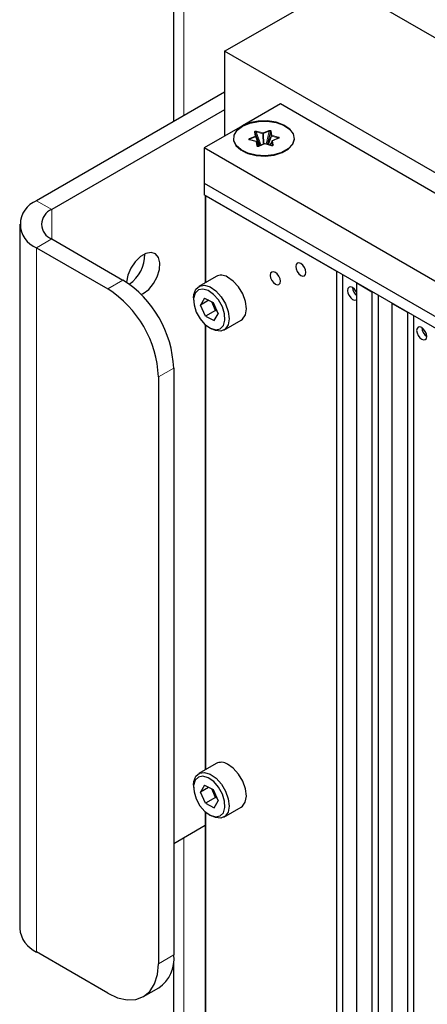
# Paper-space layout 'Blatt4' of a CAD drawing. Header units: millimetres. Extents: x 5 to 418, y 2 to 292.
# Tile 57 of 66: x 245 to 259, y 192 to 226. Entities that reach past the tile are written whole.
import ezdxf

# ---------------------------------------------------------------- set-up
doc = ezdxf.new("R2010")
doc.units = ezdxf.units.MM

psp = doc.layouts.new('Blatt4')

# ---------------------------------------------------------------- linework, layer by layer
at = {"color": 7, "linetype": 'Continuous', "lineweight": 25}
for p, q in [((249.872, 239.358), (249.872, 222.511)), ((255.188, 227.621), (312.818, 194.352)), ((251.653, 224.968), (254.835, 226.805)), ((308.221, 192.311), (251.653, 224.968)), ((251.653, 224.968), (251.653, 222.008)), ((251.653, 223.539), (245.112, 219.763)), ((253.597, 223.131), (252.272, 222.365)), ((265.972, 215.987), (253.597, 223.131)), ((251.653, 222.926), (245.642, 219.457)), ((252.272, 222.365), (250.946, 221.6)), ((252.889, 221.679), (252.72, 222.144)), ((252.879, 221.675), (252.743, 221.999)), ((253.247, 222.173), (253.134, 221.724)), ((253.522, 221.938), (253.316, 221.854)), ((263.32, 214.456), (250.946, 221.6)), ((250.946, 221.6), (250.946, 220.375)), ((252.51, 221.897), (252.517, 221.889)), ((252.758, 221.824), (252.529, 221.884)), ((252.845, 221.67), (252.773, 221.811)), ((253.045, 221.743), (252.839, 221.659)), ((253.289, 221.683), (253.06, 221.744)), ((253.304, 221.843), (253.227, 221.7)), ((252.28, 221.503), (252.393, 221.438)), ((252.386, 221.442), (252.391, 221.439)), ((253.652, 221.438), (253.765, 221.503)), ((253.655, 221.439), (253.66, 221.442)), ((250.946, 220.375), (263.32, 213.231)), ((250.946, 220.375), (250.946, 219.967)), ((263.32, 212.823), (250.946, 219.967)), ((250.977, 219.949), (250.977, 216.913)), ((250.999, 219.936), (255.542, 217.313)), ((244.526, 218.946), (244.526, 194.45)), ((245.642, 218.436), (248.117, 217.007)), ((245.112, 218.13), (247.587, 216.701)), ((255.542, 217.313), (255.542, 148.01)), ((255.766, 147.88), (255.766, 217.184)), ((251.357, 217.132), (250.756, 216.785)), ((256.249, 216.905), (256.779, 216.599)), ((256.249, 147.601), (256.249, 216.905)), ((256.779, 216.599), (256.779, 147.295)), ((257.003, 147.166), (257.003, 216.47)), ((250.574, 216.384), (250.574, 216.303)), ((250.951, 216.378), (250.817, 216.137)), ((251.103, 216.303), (250.817, 216.137)), ((250.989, 215.746), (250.817, 216.137)), ((250.951, 216.378), (251.256, 216.227)), ((251.342, 215.95), (251.211, 216.25)), ((251.256, 216.227), (251.428, 215.835)), ((257.486, 216.191), (258.017, 215.885)), ((257.486, 146.887), (257.486, 216.191)), ((251.342, 215.95), (250.989, 215.746)), ((251.294, 215.594), (251.428, 215.835)), ((251.342, 215.95), (251.366, 215.977)), ((251.388, 215.927), (251.342, 215.95)), ((258.017, 215.885), (258.017, 146.581)), ((250.977, 215.46), (250.977, 199.969)), ((250.989, 215.746), (251.294, 215.594)), ((251.631, 215.269), (252.232, 215.616)), ((258.241, 146.451), (258.241, 215.755)), ((251.122, 215.354), (251.193, 215.313)), ((249.885, 213.945), (249.885, 193.532)), ((249.355, 213.639), (249.355, 193.226)), ((251.357, 200.189), (250.756, 199.842)), ((250.574, 199.441), (250.574, 199.359)), ((250.953, 199.435), (250.817, 199.197)), ((251.1, 199.361), (250.817, 199.197)), ((250.953, 199.435), (251.259, 199.281)), ((250.986, 198.805), (250.817, 199.197)), ((251.34, 199.009), (250.986, 198.805)), ((251.34, 199.009), (251.212, 199.304)), ((251.259, 199.281), (251.428, 198.889)), ((251.34, 199.009), (251.364, 199.037)), ((251.386, 198.986), (251.34, 199.009)), ((250.986, 198.805), (251.292, 198.651)), ((251.292, 198.651), (251.428, 198.889)), ((251.631, 198.326), (252.232, 198.673)), ((250.977, 198.517), (250.977, 183.026)), ((251.122, 198.41), (251.193, 198.369)), ((249.885, 197.41), (250.977, 198.04)), ((247.587, 192.205), (245.112, 193.634)), ((249.872, 193.296), (249.872, 171.477)), ((248.837, 192.081), (249.367, 192.387))]:
    psp.add_line(p, q, dxfattribs=at)
at = {"color": 7, "linetype": 'Continuous', "lineweight": 18}
for p, q in [((250.239, 238.848), (250.239, 222.722)), ((252.515, 221.927), (252.72, 222.012)), ((252.528, 221.903), (252.733, 221.987)), ((252.72, 222.012), (252.696, 222.156)), ((252.743, 221.999), (252.72, 222.144)), ((252.733, 221.987), (252.866, 221.669)), ((252.922, 221.692), (252.753, 222.158)), ((252.753, 222.158), (252.982, 222.097)), ((252.763, 222.184), (252.992, 222.123)), ((252.982, 222.097), (252.996, 221.723)), ((252.992, 222.123), (253.197, 222.207)), ((253.005, 222.099), (253.21, 222.183)), ((253.019, 221.732), (253.005, 222.099)), ((253.21, 222.183), (253.097, 221.734)), ((253.271, 222.028), (253.16, 221.717)), ((253.176, 221.713), (253.285, 222.017)), ((253.247, 222.173), (253.271, 222.028)), ((253.271, 222.188), (253.294, 222.043)), ((253.285, 222.017), (253.514, 221.957)), ((253.294, 222.043), (253.523, 221.982)), ((253.531, 221.936), (253.326, 221.851)), ((253.514, 221.957), (253.486, 221.924)), ((252.751, 221.82), (252.522, 221.881)), ((252.551, 221.879), (252.528, 221.903)), ((252.775, 221.675), (252.751, 221.82)), ((252.798, 221.663), (252.775, 221.808)), ((252.775, 221.808), (252.845, 221.669)), ((252.802, 221.657), (252.798, 221.663)), ((253.054, 221.74), (252.849, 221.656)), ((253.283, 221.679), (253.054, 221.74)), ((253.229, 221.699), (253.302, 221.837)), ((253.302, 221.837), (253.326, 221.692)), ((253.326, 221.851), (253.349, 221.707)), ((250.999, 216.925), (250.999, 219.936)), ((245.642, 219.457), (245.112, 219.763)), ((245.642, 218.436), (245.642, 219.457)), ((245.642, 218.436), (245.112, 218.13)), ((245.112, 193.634), (245.112, 218.13)), ((247.587, 216.701), (248.117, 217.007)), ((250.999, 199.982), (250.999, 215.441)), ((249.885, 213.945), (249.355, 213.639)), ((250.999, 183.039), (250.999, 198.498)), ((250.239, 197.614), (250.239, 171.688)), ((249.355, 193.226), (249.885, 193.532))]:
    psp.add_line(p, q, dxfattribs=at)
at = {"color": 7, "linetype": 'Continuous', "lineweight": 25, "flags": 128}
for points in [[(252.272, 222.365), (252.083, 222.218), (251.979, 222.046), (251.967, 221.863), (252.049, 221.686), (252.217, 221.531), (252.458, 221.412), (252.748, 221.339), (253.063, 221.319), (253.374, 221.353), (253.654, 221.438), (253.878, 221.567), (254.026, 221.729), (254.085, 221.909), (254.049, 222.09), (253.922, 222.258), (253.716, 222.396), (253.448, 222.494), (253.142, 222.541), (252.825, 222.534), (252.526, 222.474), (252.272, 222.365)], [(252.28, 222.36), (252.532, 222.467), (252.828, 222.527), (253.14, 222.534), (253.443, 222.487), (253.708, 222.391), (253.912, 222.254), (254.037, 222.088), (254.072, 221.909), (254.014, 221.731), (253.868, 221.572), (253.646, 221.444), (253.37, 221.359), (253.062, 221.326), (252.751, 221.346), (252.464, 221.418), (252.227, 221.536), (252.06, 221.689), (251.979, 221.864), (251.991, 222.044), (252.094, 222.215), (252.28, 222.36)], [(248.755, 216.502), (248.824, 216.537), (249.014, 216.683), (249.183, 216.886), (249.313, 217.124), (249.39, 217.372), (249.406, 217.602), (249.359, 217.79), (249.254, 217.915), (249.102, 217.964), (248.92, 217.931), (248.728, 217.82), (248.547, 217.643), (248.395, 217.419), (248.29, 217.173), (248.243, 216.931), (248.243, 216.93)], [(254.304, 217.17), (254.372, 217.147), (254.429, 217.158), (254.468, 217.202), (254.481, 217.273), (254.468, 217.358), (254.429, 217.447), (254.372, 217.524), (254.304, 217.579), (254.237, 217.602), (254.179, 217.591), (254.141, 217.547), (254.128, 217.477), (254.141, 217.391), (254.179, 217.302), (254.237, 217.225), (254.304, 217.17)], [(253.421, 216.864), (253.488, 216.841), (253.546, 216.852), (253.584, 216.896), (253.597, 216.966), (253.584, 217.052), (253.546, 217.14), (253.488, 217.218), (253.421, 217.272), (253.353, 217.296), (253.296, 217.285), (253.257, 217.241), (253.244, 217.17), (253.257, 217.084), (253.296, 216.996), (253.353, 216.919), (253.421, 216.864)], [(250.574, 216.384), (250.584, 216.504), (250.652, 216.686), (250.779, 216.797), (250.951, 216.824), (251.149, 216.765)], [(252.232, 215.616), (252.278, 215.65), (252.377, 215.798), (252.413, 216.009), (252.382, 216.259), (252.287, 216.522), (252.138, 216.769), (251.953, 216.973), (251.75, 217.112)], [(251.083, 216.64), (250.899, 216.693), (250.741, 216.661), (250.63, 216.547), (250.577, 216.366), (250.591, 216.139), (250.669, 215.894), (250.801, 215.659), (250.972, 215.464), (251.161, 215.333), (251.346, 215.279), (251.504, 215.312), (251.615, 215.425), (251.668, 215.606), (251.654, 215.833), (251.576, 216.079), (251.444, 216.313), (251.273, 216.508), (251.083, 216.64)], [(251.149, 216.765), (251.352, 216.626), (251.537, 216.422), (251.686, 216.175), (251.781, 215.912), (251.812, 215.662), (251.776, 215.451), (251.677, 215.303), (251.526, 215.233), (251.338, 215.249), (251.193, 215.313)], [(256.249, 216.579), (256.233, 216.61), (256.175, 216.687), (256.108, 216.742), (256.04, 216.765), (255.983, 216.754), (255.944, 216.71), (255.931, 216.64), (255.944, 216.554), (255.983, 216.466), (256.04, 216.388), (256.108, 216.334), (256.108, 216.334)], [(256.108, 216.334), (256.175, 216.31), (256.233, 216.321), (256.249, 216.334)], [(258.512, 214.946), (258.579, 214.922), (258.637, 214.933), (258.675, 214.977), (258.688, 215.048), (258.675, 215.134), (258.637, 215.222), (258.579, 215.299), (258.512, 215.354), (258.444, 215.378), (258.387, 215.366), (258.348, 215.322), (258.335, 215.252), (258.348, 215.166), (258.387, 215.078), (258.444, 215), (258.512, 214.946)], [(252.232, 198.673), (252.275, 198.703), (252.375, 198.85), (252.413, 199.059), (252.383, 199.309), (252.29, 199.572), (252.143, 199.82), (251.958, 200.025), (251.756, 200.166)], [(250.574, 199.441), (250.585, 199.567), (250.655, 199.747), (250.783, 199.856), (250.956, 199.881), (251.155, 199.819)], [(251.088, 199.694), (250.903, 199.75), (250.745, 199.72), (250.632, 199.608), (250.578, 199.428), (250.59, 199.202), (250.666, 198.957), (250.797, 198.722), (250.967, 198.526), (251.157, 198.392), (251.342, 198.337), (251.5, 198.367), (251.613, 198.478), (251.667, 198.658), (251.655, 198.884), (251.579, 199.129), (251.448, 199.364), (251.277, 199.561), (251.088, 199.694)], [(251.155, 199.819), (251.357, 199.678), (251.542, 199.473), (251.689, 199.225), (251.782, 198.962), (251.812, 198.712), (251.774, 198.503), (251.674, 198.356), (251.521, 198.289), (251.333, 198.307), (251.193, 198.369)], [(247.587, 192.205), (247.932, 192.045), (248.263, 191.97), (248.569, 191.982), (248.837, 192.081), (249.057, 192.264), (249.22, 192.522), (249.321, 192.847), (249.355, 193.226)]]:
    psp.add_lwpolyline(points, dxfattribs=at)
at = {"color": 7, "linetype": 'Continuous', "lineweight": 18, "flags": 128}
for points in [[(252.522, 221.881), (252.524, 221.882), (252.525, 221.884), (252.527, 221.884), (252.528, 221.885), (252.529, 221.884)], [(252.751, 221.82), (252.753, 221.822), (252.754, 221.823), (252.756, 221.824), (252.757, 221.824), (252.758, 221.824)], [(252.773, 221.811), (252.774, 221.81), (252.775, 221.808)], [(253.283, 221.679), (253.285, 221.681), (253.286, 221.682), (253.288, 221.683), (253.289, 221.683), (253.289, 221.683)]]:
    psp.add_lwpolyline(points, dxfattribs=at)
at = {"color": 7, "linetype": 'Continuous', "lineweight": 18}
for centre, radius, start, end in [((252.699, 222.133), 0.0236, 28.6446, 96.4209), ((252.689, 221.979), 0.0452, 11.014, 47.0893), ((252.723, 221.988), 0.0236, 28.6418, 96.4209), ((252.726, 222.003), 0.0179, 295.4013, 347.7142), ((252.811, 222.15), 0.0589, 145.6856, 172.7214), ((253.04, 222.09), 0.0589, 145.6821, 172.7249), ((252.988, 222.204), 0.107, 266.8146, 279.4152), ((252.961, 222.09), 0.0453, 11.0244, 47.0852), ((253.166, 222.174), 0.0452, 11.0132, 47.0965), ((253.271, 222.161), 0.0268, 91.1072, 153.2063), ((253.295, 222.016), 0.0268, 91.1144, 153.1991), ((253.294, 222.043), 0.0277, 212.4343, 249.3613), ((253.343, 222.01), 0.0589, 145.6821, 172.7249), ((253.572, 221.949), 0.0589, 145.6824, 172.7257), ((253.524, 221.929), 0.00951, 42.7721, 105.2557), ((252.484, 221.894), 0.0452, 11.0155, 47.0942), ((252.754, 221.797), 0.0236, 28.6426, 96.4229), ((252.777, 221.652), 0.0236, 28.6446, 96.4209), ((252.842, 221.649), 0.00952, 42.8136, 105.2025), ((253.047, 221.734), 0.00952, 42.8016, 105.2145), ((253.06, 221.737), 0.00703, 88.6302, 152.2405), ((253.326, 221.825), 0.0268, 91.1145, 153.199), ((253.313, 221.837), 0.0112, 151.4122, 183.7346), ((253.319, 221.845), 0.00984, 43.9363, 104.086), ((253.35, 221.68), 0.0268, 91.1222, 153.2025)]:
    psp.add_arc(centre, radius, start, end, dxfattribs=at)
at = {"color": 7, "linetype": 'Continuous', "lineweight": 25}
for centre, radius, start, end in [((252.843, 221.652), 0.00756, 115.3675, 166.7271), ((245.422, 218.946), 0.873, 110.7835, 249.2165), ((245.836, 218.946), 0.546, 110.7834, 249.2164), ((247.666, 217.877), 1.21, 303.4844, 1.6344), ((251.536, 216.782), 0.393, 57.0807, 117.1879), ((246.047, 213.771), 3.842, 2.6055, 57.3945), ((245.517, 213.465), 3.842, 2.6055, 57.3945), ((256.488, 216.757), 0.381, 182.2203, 231.098), ((258.887, 215.366), 0.375, 181.8676, 238.1271), ((251.537, 199.835), 0.397, 56.5237, 117.0315), ((245.527, 194.55), 1.006, 185.6948, 245.6253), ((248.696, 193.381), 1.199, 304.0575, 7.2547)]:
    psp.add_arc(centre, radius, start, end, dxfattribs=at)
at = {"color": 7, "linetype": 'Continuous', "lineweight": 18}
for points, knots in [([(252.696, 222.156), (252.696, 222.159), (252.696, 222.164), (252.699, 222.171), (252.705, 222.177), (252.714, 222.182), (252.726, 222.186), (252.738, 222.187), (252.751, 222.186), (252.759, 222.184), (252.763, 222.184)], [0, 0, 0, 0, 0.124995, 0.24574, 0.37335, 0.499947, 0.62362, 0.754165, 0.873336, 1, 1, 1, 1]), ([(252.72, 222.144), (252.719, 222.147), (252.718, 222.151), (252.719, 222.157), (252.722, 222.162), (252.726, 222.165), (252.731, 222.166), (252.738, 222.165), (252.745, 222.162), (252.75, 222.159), (252.753, 222.158)], [0, 0, 0, 0, 0.158184, 0.290987, 0.402645, 0.499977, 0.597311, 0.708938, 0.841756, 1, 1, 1, 1]), ([(253.197, 222.207), (253.2, 222.209), (253.207, 222.211), (253.22, 222.213), (253.232, 222.213), (253.245, 222.211), (253.256, 222.207), (253.264, 222.202), (253.269, 222.195), (253.27, 222.19), (253.271, 222.188)], [0, 0, 0, 0, 0.12499, 0.245739, 0.373354, 0.499954, 0.623633, 0.754154, 0.873352, 1, 1, 1, 1]), ([(253.21, 222.183), (253.213, 222.185), (253.217, 222.188), (253.224, 222.191), (253.23, 222.193), (253.236, 222.192), (253.239, 222.191), (253.242, 222.189), (253.245, 222.185), (253.247, 222.18), (253.247, 222.175), (253.247, 222.173)], [0, 0, 0, 0, 0.1579976, 0.290675, 0.4021803, 0.4994395, 0.554401, 0.6115998, 0.7201294, 0.8474592, 1, 1, 1, 1]), ([(253.523, 221.982), (253.527, 221.981), (253.534, 221.979), (253.544, 221.974), (253.55, 221.968), (253.554, 221.96), (253.553, 221.953), (253.548, 221.946), (253.541, 221.94), (253.534, 221.937), (253.531, 221.936)], [0, 0, 0, 0, 0.125004, 0.245742, 0.373374, 0.499956, 0.62363, 0.754178, 0.873349, 1, 1, 1, 1]), ([(252.522, 221.881), (252.518, 221.882), (252.511, 221.884), (252.502, 221.889), (252.495, 221.895), (252.492, 221.903), (252.493, 221.91), (252.497, 221.917), (252.505, 221.923), (252.511, 221.926), (252.515, 221.927)], [0, 0, 0, 0, 0.125006, 0.245743, 0.373375, 0.499954, 0.623632, 0.754175, 0.873351, 1, 1, 1, 1]), ([(252.849, 221.656), (252.845, 221.655), (252.838, 221.652), (252.826, 221.65), (252.813, 221.65), (252.801, 221.652), (252.79, 221.656), (252.782, 221.662), (252.777, 221.668), (252.775, 221.673), (252.775, 221.675)], [0, 0, 0, 0, 0.124981, 0.245724, 0.373344, 0.499945, 0.623626, 0.754185, 0.873348, 1, 1, 1, 1]), ([(253.349, 221.707), (253.35, 221.704), (253.35, 221.699), (253.347, 221.692), (253.341, 221.686), (253.332, 221.681), (253.32, 221.677), (253.307, 221.676), (253.295, 221.677), (253.287, 221.679), (253.283, 221.679)], [0, 0, 0, 0, 0.124987, 0.24575, 0.373368, 0.499964, 0.623635, 0.754201, 0.87337, 1, 1, 1, 1])]:
    psp.add_open_spline(points, degree=3, knots=knots, dxfattribs=at)
at = {"color": 7, "linetype": 'Continuous', "lineweight": 25}
for points, knots in [([(253.514, 221.957), (253.517, 221.957), (253.522, 221.957), (253.528, 221.956), (253.531, 221.954), (253.533, 221.952), (253.533, 221.95), (253.532, 221.947), (253.531, 221.945), (253.53, 221.943)], [0, 0, 0, 0, 0.2972537, 0.4301496, 0.5512061, 0.662721, 0.7705245, 0.880979, 1, 1, 1, 1]), ([(253.53, 221.943), (253.528, 221.942), (253.525, 221.938), (253.52, 221.935), (253.517, 221.933)], [0, 0, 0, 0, 0.447114, 1, 1, 1, 1]), ([(252.532, 221.88), (252.529, 221.881), (252.524, 221.883), (252.518, 221.888), (252.514, 221.892), (252.512, 221.895), (252.513, 221.899), (252.516, 221.901), (252.521, 221.903), (252.526, 221.903), (252.528, 221.903)], [0, 0, 0, 0, 0.158194, 0.291026, 0.402633, 0.500003, 0.597307, 0.708945, 0.841778, 1, 1, 1, 1]), ([(252.529, 221.884), (252.526, 221.885), (252.52, 221.887), (252.517, 221.889), (252.516, 221.89)], [0, 0, 0, 0, 0.561587, 1, 1, 1, 1]), ([(252.767, 221.819), (252.764, 221.821), (252.761, 221.823), (252.758, 221.824), (252.758, 221.824)], [0, 0, 0, 0, 0.924122, 1, 1, 1, 1]), ([(252.773, 221.811), (252.773, 221.812), (252.772, 221.815), (252.769, 221.817), (252.767, 221.819)], [0, 0, 0, 0, 0.189325, 1, 1, 1, 1]), ([(252.809, 221.654), (252.808, 221.655), (252.804, 221.656), (252.801, 221.658), (252.798, 221.661), (252.798, 221.662), (252.798, 221.663)], [0, 0, 0, 0, 0.194683, 0.417947, 0.683564, 1, 1, 1, 1]), ([(252.835, 221.653), (252.833, 221.653), (252.829, 221.653), (252.822, 221.652), (252.815, 221.653), (252.811, 221.654), (252.809, 221.654)], [0, 0, 0, 0, 0.316399, 0.582046, 0.805375, 1, 1, 1, 1]), ([(253.06, 221.744), (253.059, 221.744), (253.056, 221.745), (253.05, 221.745), (253.046, 221.743), (253.045, 221.743)], [0, 0, 0, 0, 0.21114, 0.645722, 1, 1, 1, 1]), ([(253.326, 221.686), (253.325, 221.686), (253.324, 221.685), (253.322, 221.683), (253.318, 221.681), (253.314, 221.68), (253.309, 221.679), (253.302, 221.678), (253.297, 221.678), (253.293, 221.678)], [0, 0, 0, 0, 0.116208, 0.221567, 0.322931, 0.42975, 0.547387, 0.680085, 1, 1, 1, 1]), ([(253.316, 221.854), (253.316, 221.854), (253.312, 221.853), (253.308, 221.849), (253.305, 221.844), (253.304, 221.843)], [0, 0, 0, 0, 0.117056, 0.612411, 1, 1, 1, 1]), ([(253.326, 221.692), (253.327, 221.691), (253.327, 221.689), (253.326, 221.687), (253.326, 221.686)], [0, 0, 0, 0, 0.552833, 1, 1, 1, 1])]:
    psp.add_open_spline(points, degree=3, knots=knots, dxfattribs=at)

doc.saveas('drawing.dxf')
